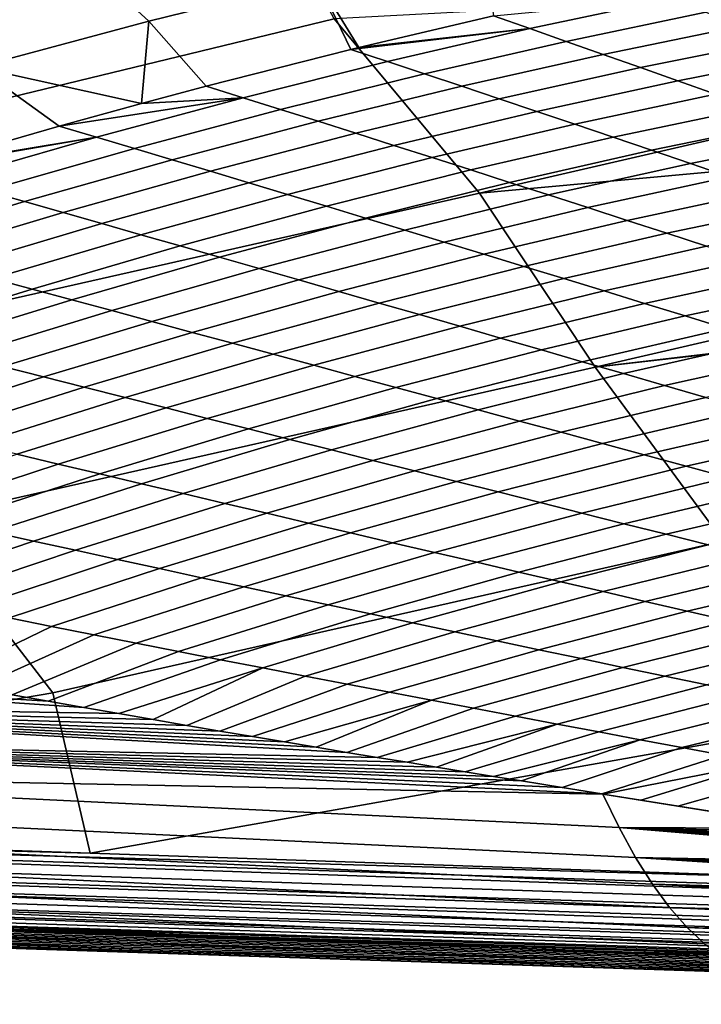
# Model space of a CAD drawing. Header units: metres. Extents: x -167 to 28, y -27 to 27.
# Tile 68 of 256: x -44.77 to -40.13, y -19.7 to -13. Entities that reach past the tile are written whole.
import ezdxf

# ---------------------------------------------------------------- set-up
doc = ezdxf.new("R2010")
doc.units = ezdxf.units.M
doc.layers.add('solid_12_065_021_XXX', color=7, linetype='CONTINUOUS')

msp = doc.modelspace()

# ---------------------------------------------------------------- linework, layer by layer
at = {"layer": 'solid_12_065_021_XXX'}
for points in [[(-47.015953, -14.061204, 97.720161), (-42.627716, -12.999538, 96.913979), (-43.261021, -11.821063, 97.427368), (-48.246109, -12.879476, 98.418167)], [(-43.194756, -12.294187, 71.102509), (-42.742443, -12.730888, 71.206612), (-43.889343, -13.014412, 72.244759), (-44.364594, -12.578607, 72.148041)], [(-41.61607, -12.476265, 70.138916), (-41.544727, -12.978663, 70.603683), (-42.460522, -13.193392, 71.471939), (-42.742443, -12.730888, 71.206612)], [(-44.364594, -12.578607, 72.148041), (-43.889343, -13.014412, 72.244759), (-45.055786, -13.326593, 73.252464), (-45.554863, -12.891742, 73.161827)], [(-41.638767, -14.185906, 96.2677), (-37.019485, -13.118979, 95.412666), (-37.256721, -12.711876, 95.602219), (-42.627716, -12.999538, 96.913979)], [(-42.742443, -12.730888, 71.206612), (-42.514629, -13.206589, 71.522247), (-43.499371, -13.456441, 72.41906), (-43.889343, -13.014412, 72.244759)], [(-42.742443, -12.730888, 71.206612), (-42.460522, -13.193392, 71.471939), (-42.514629, -13.206589, 71.522247)], [(-41.297691, -13.06478, 70.513611), (-41.544727, -12.978663, 70.603683), (-40.345623, -12.862896, 69.570625)], [(-41.048706, -13.15203, 70.424431), (-41.297691, -13.06478, 70.513611), (-40.345623, -12.862896, 69.570625), (-40.098946, -12.954247, 69.478256)], [(-42.460522, -13.193392, 71.471939), (-41.544727, -12.978663, 70.603683), (-41.297691, -13.06478, 70.513611)], [(-40.797813, -13.240394, 70.336212), (-41.048706, -13.15203, 70.424431), (-40.098946, -12.954247, 69.478256), (-39.850296, -13.046842, 69.386917)], [(-46.273708, -15.232697, 97.115814), (-41.638767, -14.185906, 96.2677), (-42.627716, -12.999538, 96.913979), (-47.015953, -14.061204, 97.720161)], [(-45.055786, -13.326593, 73.252464), (-43.889343, -13.014412, 72.244759), (-43.938992, -13.573769, 72.808189)], [(-43.889343, -13.014412, 72.244759), (-43.499371, -13.456441, 72.41906), (-43.938992, -13.573769, 72.808189)], [(-40.545055, -13.329852, 70.248985), (-40.797813, -13.240394, 70.336212), (-39.850296, -13.046842, 69.386917), (-39.599701, -13.140658, 69.296661)], [(-42.514629, -13.206589, 71.522247), (-42.460522, -13.193392, 71.471939), (-41.297691, -13.06478, 70.513611)], [(-42.265133, -13.289011, 71.435661), (-42.514629, -13.206589, 71.522247), (-41.297691, -13.06478, 70.513611)], [(-42.01376, -13.372431, 71.349907), (-42.265133, -13.289011, 71.435661), (-41.297691, -13.06478, 70.513611), (-41.048706, -13.15203, 70.424431)], [(-41.638767, -14.185906, 96.2677), (-36.648499, -13.726256, 95.117081), (-37.019485, -13.118979, 95.412666)], [(-41.760544, -13.45683, 71.265038), (-42.01376, -13.372431, 71.349907), (-41.048706, -13.15203, 70.424431), (-40.797813, -13.240394, 70.336212)], [(-40.290462, -13.420387, 70.162811), (-40.545055, -13.329852, 70.248985), (-39.599701, -13.140658, 69.296661), (-39.347202, -13.235682, 69.207535)], [(-43.247334, -13.535447, 72.336197), (-43.499371, -13.456441, 72.41906), (-42.514629, -13.206589, 71.522247), (-42.265133, -13.289011, 71.435661)], [(-41.505531, -13.542191, 71.181076), (-41.760544, -13.45683, 71.265038), (-40.797813, -13.240394, 70.336212), (-40.545055, -13.329852, 70.248985)], [(-40.034081, -13.511985, 70.077744), (-40.290462, -13.420387, 70.162811), (-39.347202, -13.235682, 69.207535), (-39.092838, -13.331891, 69.119598)], [(-45.055786, -13.326593, 73.252464), (-44.498318, -13.72806, 73.293549), (-45.448677, -14.002766, 74.093864)], [(-45.055786, -13.326593, 73.252464), (-43.938992, -13.573769, 72.808189), (-44.498318, -13.72806, 73.293549)], [(-42.993484, -13.61531, 72.254097), (-43.247334, -13.535447, 72.336197), (-42.265133, -13.289011, 71.435661), (-42.01376, -13.372431, 71.349907)], [(-42.737869, -13.696013, 72.172798), (-42.993484, -13.61531, 72.254097), (-42.01376, -13.372431, 71.349907), (-41.760544, -13.45683, 71.265038)], [(-41.248764, -13.628498, 71.098099), (-41.505531, -13.542191, 71.181076), (-40.545055, -13.329852, 70.248985), (-40.290462, -13.420387, 70.162811)], [(-43.938992, -13.573769, 72.808189), (-43.499371, -13.456441, 72.41906), (-43.247334, -13.535447, 72.336197)], [(-42.480526, -13.777541, 72.092346), (-42.737869, -13.696013, 72.172798), (-41.760544, -13.45683, 71.265038), (-41.505531, -13.542191, 71.181076)], [(-40.990284, -13.715737, 71.016129), (-41.248764, -13.628498, 71.098099), (-40.290462, -13.420387, 70.162811), (-40.034081, -13.511985, 70.077744)], [(-40.730133, -13.803892, 70.935234), (-40.990284, -13.715737, 71.016129), (-40.034081, -13.511985, 70.077744), (-39.775948, -13.604627, 69.993835)], [(-44.498318, -13.72806, 73.293549), (-43.938992, -13.573769, 72.808189), (-43.247334, -13.535447, 72.336197)], [(-44.24366, -13.803929, 73.214638), (-44.498318, -13.72806, 73.293549), (-43.247334, -13.535447, 72.336197)], [(-43.987259, -13.88051, 73.136414), (-44.24366, -13.803929, 73.214638), (-43.247334, -13.535447, 72.336197), (-42.993484, -13.61531, 72.254097)], [(-42.2215, -13.85988, 72.012787), (-42.480526, -13.777541, 72.092346), (-41.505531, -13.542191, 71.181076), (-41.248764, -13.628498, 71.098099)], [(-43.72916, -13.957788, 73.058929), (-43.987259, -13.88051, 73.136414), (-42.993484, -13.61531, 72.254097), (-42.737869, -13.696013, 72.172798)], [(-41.960838, -13.943017, 71.934158), (-42.2215, -13.85988, 72.012787), (-41.248764, -13.628498, 71.098099), (-40.990284, -13.715737, 71.016129)], [(-40.468346, -13.892946, 70.855453), (-40.730133, -13.803892, 70.935234), (-39.775948, -13.604627, 69.993835), (-39.516102, -13.698295, 69.911125)], [(-45.448677, -14.002766, 74.093864), (-44.498318, -13.72806, 73.293549), (-44.24366, -13.803929, 73.214638)], [(-43.469406, -14.035751, 72.982208), (-43.72916, -13.957788, 73.058929), (-42.737869, -13.696013, 72.172798), (-42.480526, -13.777541, 72.092346)], [(-41.698586, -14.026937, 71.856514), (-41.960838, -13.943017, 71.934158), (-40.990284, -13.715737, 71.016129), (-40.730133, -13.803892, 70.935234)], [(-40.852478, -15.368237, 95.637314), (-36.272518, -14.309957, 94.818367), (-36.648499, -13.726256, 95.117081), (-41.638767, -14.185906, 96.2677)], [(-40.204971, -13.982883, 70.776833), (-40.468346, -13.892946, 70.855453), (-39.516102, -13.698295, 69.911125), (-39.254581, -13.792971, 69.829674)], [(-43.208046, -14.114386, 72.906303), (-43.469406, -14.035751, 72.982208), (-42.480526, -13.777541, 72.092346), (-42.2215, -13.85988, 72.012787)], [(-39.940041, -14.073686, 70.699417), (-40.204971, -13.982883, 70.776833), (-39.254581, -13.792971, 69.829674), (-38.991425, -13.888634, 69.749527)], [(-45.510838, -14.021273, 74.145164), (-45.448677, -14.002766, 74.093864), (-44.24366, -13.803929, 73.214638)], [(-45.253483, -14.094286, 74.070419), (-45.510838, -14.021273, 74.145164), (-44.24366, -13.803929, 73.214638)], [(-44.99445, -14.167863, 73.9963), (-45.253483, -14.094286, 74.070419), (-44.24366, -13.803929, 73.214638), (-43.987259, -13.88051, 73.136414)], [(-42.945122, -14.19368, 72.831253), (-43.208046, -14.114386, 72.906303), (-42.2215, -13.85988, 72.012787), (-41.960838, -13.943017, 71.934158)], [(-41.434776, -14.111627, 71.7799), (-41.698586, -14.026937, 71.856514), (-40.730133, -13.803892, 70.935234), (-40.468346, -13.892946, 70.855453)], [(-44.733788, -14.24199, 73.922844), (-44.99445, -14.167863, 73.9963), (-43.987259, -13.88051, 73.136414), (-43.72916, -13.957788, 73.058929)], [(-41.16946, -14.19707, 71.704346), (-41.434776, -14.111627, 71.7799), (-40.468346, -13.892946, 70.855453), (-40.204971, -13.982883, 70.776833)], [(-44.471542, -14.316657, 73.85009), (-44.733788, -14.24199, 73.922844), (-43.72916, -13.957788, 73.058929), (-43.469406, -14.035751, 72.982208)], [(-42.680687, -14.273621, 72.757095), (-42.945122, -14.19368, 72.831253), (-41.960838, -13.943017, 71.934158), (-41.698586, -14.026937, 71.856514)], [(-40.902679, -14.283251, 71.629913), (-41.16946, -14.19707, 71.704346), (-40.204971, -13.982883, 70.776833), (-39.940041, -14.073686, 70.699417)], [(-44.207767, -14.391851, 73.778069), (-44.471542, -14.316657, 73.85009), (-43.469406, -14.035751, 72.982208), (-43.208046, -14.114386, 72.906303)], [(-42.414776, -14.354197, 72.683876), (-42.680687, -14.273621, 72.757095), (-41.698586, -14.026937, 71.856514), (-41.434776, -14.111627, 71.7799)], [(-43.942505, -14.467565, 73.706818), (-44.207767, -14.391851, 73.778069), (-43.208046, -14.114386, 72.906303), (-42.945122, -14.19368, 72.831253)], [(-42.147442, -14.435392, 72.611633), (-42.414776, -14.354197, 72.683876), (-41.434776, -14.111627, 71.7799), (-41.16946, -14.19707, 71.704346)], [(-40.634468, -14.370152, 71.556625), (-40.902679, -14.283251, 71.629913), (-39.940041, -14.073686, 70.699417), (-39.673595, -14.165334, 70.62326)], [(-45.451691, -16.406607, 96.451729), (-40.852478, -15.368237, 95.637314), (-41.638767, -14.185906, 96.2677), (-46.273708, -15.232697, 97.115814)], [(-45.75111, -14.548436, 74.764008), (-46.014408, -14.477184, 74.833206), (-44.99445, -14.167863, 73.9963), (-44.733788, -14.24199, 73.922844)], [(-43.675808, -14.543784, 73.636383), (-43.942505, -14.467565, 73.706818), (-42.945122, -14.19368, 72.831253), (-42.680687, -14.273621, 72.757095)], [(-41.878727, -14.517195, 72.540413), (-42.147442, -14.435392, 72.611633), (-41.16946, -14.19707, 71.704346), (-40.902679, -14.283251, 71.629913)], [(-40.364872, -14.457758, 71.484535), (-40.634468, -14.370152, 71.556625), (-39.673595, -14.165334, 70.62326), (-39.405674, -14.257809, 70.548393)], [(-45.486298, -14.620078, 74.695442), (-45.75111, -14.548436, 74.764008), (-44.733788, -14.24199, 73.922844), (-44.471542, -14.316657, 73.85009)], [(-40.093933, -14.546052, 71.413689), (-40.364872, -14.457758, 71.484535), (-39.405674, -14.257809, 70.548393), (-39.136314, -14.351095, 70.474884)], [(-45.220032, -14.692101, 74.627525), (-45.486298, -14.620078, 74.695442), (-44.471542, -14.316657, 73.85009), (-44.207767, -14.391851, 73.778069)], [(-43.407719, -14.6205, 73.566803), (-43.675808, -14.543784, 73.636383), (-42.680687, -14.273621, 72.757095), (-42.414776, -14.354197, 72.683876)], [(-41.608669, -14.599589, 72.470245), (-41.878727, -14.517195, 72.540413), (-40.902679, -14.283251, 71.629913), (-40.634468, -14.370152, 71.556625)], [(-40.852478, -15.368237, 95.637314), (-35.948563, -14.789809, 94.561813), (-36.272518, -14.309957, 94.818367)], [(-44.952351, -14.764497, 74.560318), (-45.220032, -14.692101, 74.627525), (-44.207767, -14.391851, 73.778069), (-43.942505, -14.467565, 73.706818)], [(-43.138287, -14.697699, 73.498108), (-43.407719, -14.6205, 73.566803), (-42.414776, -14.354197, 72.683876), (-42.147442, -14.435392, 72.611633)], [(-41.337318, -14.682561, 72.401169), (-41.608669, -14.599589, 72.470245), (-40.634468, -14.370152, 71.556625), (-40.364872, -14.457758, 71.484535)], [(-44.683315, -14.837255, 74.493835), (-44.952351, -14.764497, 74.560318), (-43.942505, -14.467565, 73.706818), (-43.675808, -14.543784, 73.636383)], [(-42.867558, -14.77537, 73.430336), (-43.138287, -14.697699, 73.498108), (-42.147442, -14.435392, 72.611633), (-41.878727, -14.517195, 72.540413)], [(-41.06472, -14.766095, 72.333237), (-41.337318, -14.682561, 72.401169), (-40.364872, -14.457758, 71.484535), (-40.093933, -14.546052, 71.413689)], [(-42.595577, -14.853499, 73.363525), (-42.867558, -14.77537, 73.430336), (-41.878727, -14.517195, 72.540413), (-41.608669, -14.599589, 72.470245)], [(-44.412968, -14.910366, 74.428116), (-44.683315, -14.837255, 74.493835), (-43.675808, -14.543784, 73.636383), (-43.407719, -14.6205, 73.566803)], [(-42.322395, -14.932075, 73.297707), (-42.595577, -14.853499, 73.363525), (-41.608669, -14.599589, 72.470245), (-41.337318, -14.682561, 72.401169)], [(-40.790913, -14.850183, 72.266487), (-41.06472, -14.766095, 72.333237), (-40.093933, -14.546052, 71.413689), (-39.821693, -14.635023, 71.344139)], [(-44.141361, -14.983821, 74.363197), (-44.412968, -14.910366, 74.428116), (-43.407719, -14.6205, 73.566803), (-43.138287, -14.697699, 73.498108)], [(-40.515945, -14.93481, 72.200966), (-40.790913, -14.850183, 72.266487), (-39.821693, -14.635023, 71.344139), (-39.548195, -14.724659, 71.275925)], [(-43.868542, -15.057609, 74.299118), (-44.141361, -14.983821, 74.363197), (-43.138287, -14.697699, 73.498108), (-42.867558, -14.77537, 73.430336)], [(-42.04805, -15.011084, 73.232933), (-42.322395, -14.932075, 73.297707), (-41.337318, -14.682561, 72.401169), (-41.06472, -14.766095, 72.333237)], [(-40.239864, -15.019967, 72.136719), (-40.515945, -14.93481, 72.200966), (-39.548195, -14.724659, 71.275925), (-39.273483, -14.814944, 71.209091)], [(-45.702564, -15.153845, 75.328888), (-45.974014, -15.084286, 75.39119), (-44.952351, -14.764497, 74.560318), (-44.683315, -14.837255, 74.493835)], [(-43.594559, -15.131719, 74.235901), (-43.868542, -15.057609, 74.299118), (-42.867558, -14.77537, 73.430336), (-42.595577, -14.853499, 73.363525)], [(-41.772598, -15.090517, 73.169228), (-42.04805, -15.011084, 73.232933), (-41.06472, -14.766095, 72.333237), (-40.790913, -14.850183, 72.266487)], [(-40.852478, -15.368237, 95.637314), (-35.935638, -14.808555, 94.55159), (-35.948563, -14.789809, 94.561813)], [(-45.429882, -15.223612, 75.267265), (-45.702564, -15.153845, 75.328888), (-44.683315, -14.837255, 74.493835), (-44.412968, -14.910366, 74.428116)], [(-43.319462, -15.206139, 74.173576), (-43.594559, -15.131719, 74.235901), (-42.595577, -14.853499, 73.363525), (-42.322395, -14.932075, 73.297707)], [(-41.496082, -15.170365, 73.106644), (-41.772598, -15.090517, 73.169228), (-40.790913, -14.850183, 72.266487), (-40.515945, -14.93481, 72.200966)], [(-39.981762, -16.55323, 94.944458), (-35.441505, -15.503325, 94.161728), (-35.935638, -14.808555, 94.55159), (-40.852478, -15.368237, 95.637314)], [(-39.962715, -15.105639, 72.073784), (-40.239864, -15.019967, 72.136719), (-39.273483, -14.814944, 71.209091), (-38.997601, -14.905866, 71.143707)], [(-45.156021, -15.293577, 75.20636), (-45.429882, -15.223612, 75.267265), (-44.412968, -14.910366, 74.428116), (-44.141361, -14.983821, 74.363197)], [(-43.043301, -15.280861, 74.112198), (-43.319462, -15.206139, 74.173576), (-42.322395, -14.932075, 73.297707), (-42.04805, -15.011084, 73.232933)], [(-41.218555, -15.250616, 73.045219), (-41.496082, -15.170365, 73.106644), (-40.515945, -14.93481, 72.200966), (-40.239864, -15.019967, 72.136719)], [(-44.881039, -15.363732, 75.146202), (-45.156021, -15.293577, 75.20636), (-44.141361, -14.983821, 74.363197), (-43.868542, -15.057609, 74.299118)], [(-44.604977, -15.43407, 75.086807), (-44.881039, -15.363732, 75.146202), (-43.868542, -15.057609, 74.299118), (-43.594559, -15.131719, 74.235901)], [(-42.766125, -15.355875, 74.051781), (-43.043301, -15.280861, 74.112198), (-42.04805, -15.011084, 73.232933), (-41.772598, -15.090517, 73.169228)], [(-40.94006, -15.33126, 72.985001), (-41.218555, -15.250616, 73.045219), (-40.239864, -15.019967, 72.136719), (-39.962715, -15.105639, 72.073784)], [(-44.327892, -15.50458, 75.028221), (-44.604977, -15.43407, 75.086807), (-43.594559, -15.131719, 74.235901), (-43.319462, -15.206139, 74.173576)], [(-42.487984, -15.431173, 73.992378), (-42.766125, -15.355875, 74.051781), (-41.772598, -15.090517, 73.169228), (-41.496082, -15.170365, 73.106644)], [(-40.660641, -15.412283, 72.926018), (-40.94006, -15.33126, 72.985001), (-39.962715, -15.105639, 72.073784), (-39.684536, -15.191813, 72.012215)], [(-42.208927, -15.506745, 73.934021), (-42.487984, -15.431173, 73.992378), (-41.496082, -15.170365, 73.106644), (-41.218555, -15.250616, 73.045219)], [(-40.380344, -15.493673, 72.868309), (-40.660641, -15.412283, 72.926018), (-39.684536, -15.191813, 72.012215), (-39.405373, -15.278475, 71.952057)], [(-44.049835, -15.575254, 74.970467), (-44.327892, -15.50458, 75.028221), (-43.319462, -15.206139, 74.173576), (-43.043301, -15.280861, 74.112198)], [(-41.929008, -15.582583, 73.876755), (-42.208927, -15.506745, 73.934021), (-41.218555, -15.250616, 73.045219), (-40.94006, -15.33126, 72.985001)], [(-43.770855, -15.646086, 74.913589), (-44.049835, -15.575254, 74.970467), (-43.043301, -15.280861, 74.112198), (-42.766125, -15.355875, 74.051781)], [(-41.64827, -15.658675, 73.820602), (-41.929008, -15.582583, 73.876755), (-40.94006, -15.33126, 72.985001), (-40.660641, -15.412283, 72.926018)], [(-40.09922, -15.575418, 72.811928), (-40.380344, -15.493673, 72.868309), (-39.405373, -15.278475, 71.952057), (-39.125271, -15.365609, 71.893341)], [(-45.626183, -15.76036, 75.91571), (-45.9044, -15.693545, 75.971039), (-44.881039, -15.363732, 75.146202), (-44.604977, -15.43407, 75.086807)], [(-44.542645, -17.583672, 95.724312), (-39.981762, -16.55323, 94.944458), (-40.852478, -15.368237, 95.637314), (-45.451691, -16.406607, 96.451729)], [(-43.491013, -15.717067, 74.857605), (-43.770855, -15.646086, 74.913589), (-42.766125, -15.355875, 74.051781), (-42.487984, -15.431173, 73.992378)], [(-45.347034, -15.827206, 75.861092), (-45.626183, -15.76036, 75.91571), (-44.604977, -15.43407, 75.086807), (-44.327892, -15.50458, 75.028221)], [(-43.210354, -15.788191, 74.802559), (-43.491013, -15.717067, 74.857605), (-42.487984, -15.431173, 73.992378), (-42.208927, -15.506745, 73.934021)], [(-41.366764, -15.73501, 73.76561), (-41.64827, -15.658675, 73.820602), (-40.660641, -15.412283, 72.926018), (-40.380344, -15.493673, 72.868309)], [(-45.067005, -15.894075, 75.807205), (-45.347034, -15.827206, 75.861092), (-44.327892, -15.50458, 75.028221), (-44.049835, -15.575254, 74.970467)], [(-42.928932, -15.859448, 74.748482), (-43.210354, -15.788191, 74.802559), (-42.208927, -15.506745, 73.934021), (-41.929008, -15.582583, 73.876755)], [(-41.084541, -15.811578, 73.711807), (-41.366764, -15.73501, 73.76561), (-40.380344, -15.493673, 72.868309), (-40.09922, -15.575418, 72.811928)], [(-44.786152, -15.960964, 75.754089), (-45.067005, -15.894075, 75.807205), (-44.049835, -15.575254, 74.970467), (-43.770855, -15.646086, 74.913589)], [(-42.646797, -15.930832, 74.695404), (-42.928932, -15.859448, 74.748482), (-41.929008, -15.582583, 73.876755), (-41.64827, -15.658675, 73.820602)], [(-40.801647, -15.888368, 73.659241), (-41.084541, -15.811578, 73.711807), (-40.09922, -15.575418, 72.811928), (-39.817314, -15.657505, 72.756912)], [(-44.504524, -16.027864, 75.701767), (-44.786152, -15.960964, 75.754089), (-43.770855, -15.646086, 74.913589), (-43.491013, -15.717067, 74.857605)], [(-42.364002, -16.002331, 74.643372), (-42.646797, -15.930832, 74.695404), (-41.64827, -15.658675, 73.820602), (-41.366764, -15.73501, 73.76561)], [(-40.518135, -15.965371, 73.607948), (-40.801647, -15.888368, 73.659241), (-39.817314, -15.657505, 72.756912), (-39.534672, -15.739924, 72.7033)], [(-44.222187, -16.094772, 75.650269), (-44.504524, -16.027864, 75.701767), (-43.491013, -15.717067, 74.857605), (-43.210354, -15.788191, 74.802559)], [(-42.080601, -16.073936, 74.5924), (-42.364002, -16.002331, 74.643372), (-41.366764, -15.73501, 73.76561), (-41.084541, -15.811578, 73.711807)], [(-40.234066, -16.04258, 73.557976), (-40.518135, -15.965371, 73.607948), (-39.534672, -15.739924, 72.7033), (-39.251354, -15.822667, 72.651154)], [(-43.939186, -16.16168, 75.599625), (-44.222187, -16.094772, 75.650269), (-43.210354, -15.788191, 74.802559), (-42.928932, -15.859448, 74.748482)], [(-43.655582, -16.228579, 75.549873), (-43.939186, -16.16168, 75.599625), (-42.928932, -15.859448, 74.748482), (-42.646797, -15.930832, 74.695404)], [(-41.796642, -16.145641, 74.542526), (-42.080601, -16.073936, 74.5924), (-41.084541, -15.811578, 73.711807), (-40.801647, -15.888368, 73.659241)], [(-39.94949, -16.119984, 73.509377), (-40.234066, -16.04258, 73.557976), (-39.251354, -15.822667, 72.651154), (-38.967403, -15.905724, 72.600525)], [(-43.371422, -16.295465, 75.50103), (-43.655582, -16.228579, 75.549873), (-42.646797, -15.930832, 74.695404), (-42.364002, -16.002331, 74.643372)], [(-41.512188, -16.217438, 74.493805), (-41.796642, -16.145641, 74.542526), (-40.801647, -15.888368, 73.659241), (-40.518135, -15.965371, 73.607948)], [(-45.527878, -16.363367, 76.524323), (-45.811359, -16.300308, 76.572746), (-44.786152, -15.960964, 75.754089), (-44.504524, -16.027864, 75.701767)], [(-43.086765, -16.362329, 75.453133), (-43.371422, -16.295465, 75.50103), (-42.364002, -16.002331, 74.643372), (-42.080601, -16.073936, 74.5924)], [(-41.227287, -16.289318, 74.446259), (-41.512188, -16.217438, 74.493805), (-40.518135, -15.965371, 73.607948), (-40.234066, -16.04258, 73.557976)], [(-45.243786, -16.426294, 76.476608), (-45.527878, -16.363367, 76.524323), (-44.504524, -16.027864, 75.701767), (-44.222187, -16.094772, 75.650269)], [(-42.801666, -16.429165, 75.406212), (-43.086765, -16.362329, 75.453133), (-42.080601, -16.073936, 74.5924), (-41.796642, -16.145641, 74.542526)], [(-40.942005, -16.361273, 74.39994), (-41.227287, -16.289318, 74.446259), (-40.234066, -16.04258, 73.557976), (-39.94949, -16.119984, 73.509377)], [(-44.959133, -16.489082, 76.429649), (-45.243786, -16.426294, 76.476608), (-44.222187, -16.094772, 75.650269), (-43.939186, -16.16168, 75.599625)], [(-40.656395, -16.433296, 74.354881), (-40.942005, -16.361273, 74.39994), (-39.94949, -16.119984, 73.509377), (-39.664459, -16.197575, 73.462181)], [(-44.673977, -16.551727, 76.383453), (-44.959133, -16.489082, 76.429649), (-43.939186, -16.16168, 75.599625), (-43.655582, -16.228579, 75.549873)], [(-42.516186, -16.495966, 75.360298), (-42.801666, -16.429165, 75.406212), (-41.796642, -16.145641, 74.542526), (-41.512188, -16.217438, 74.493805)], [(-40.37051, -16.505379, 74.311127), (-40.656395, -16.433296, 74.354881), (-39.664459, -16.197575, 73.462181), (-39.379028, -16.275341, 73.416443)], [(-44.388378, -16.614225, 76.338051), (-44.673977, -16.551727, 76.383453), (-43.655582, -16.228579, 75.549873), (-43.371422, -16.295465, 75.50103)], [(-42.230381, -16.562725, 75.31543), (-42.516186, -16.495966, 75.360298), (-41.512188, -16.217438, 74.493805), (-41.227287, -16.289318, 74.446259)], [(-40.084412, -16.577509, 74.268715), (-40.37051, -16.505379, 74.311127), (-39.379028, -16.275341, 73.416443), (-39.09325, -16.353273, 73.372208)], [(-44.102394, -16.676569, 76.293472), (-44.388378, -16.614225, 76.338051), (-43.371422, -16.295465, 75.50103), (-43.086765, -16.362329, 75.453133)], [(-41.944317, -16.629438, 75.271645), (-42.230381, -16.562725, 75.31543), (-41.227287, -16.289318, 74.446259), (-40.942005, -16.361273, 74.39994)], [(-49.827457, -18.484587, 96.742195), (-44.542645, -17.583672, 95.724312), (-45.451691, -16.406607, 96.451729), (-50.066334, -17.425817, 97.26326)], [(-43.816078, -16.738752, 76.249741), (-44.102394, -16.676569, 76.293472), (-43.086765, -16.362329, 75.453133), (-42.801666, -16.429165, 75.406212)], [(-41.658051, -16.696096, 75.228973), (-41.944317, -16.629438, 75.271645), (-40.942005, -16.361273, 74.39994), (-40.656395, -16.433296, 74.354881)], [(-43.529495, -16.800774, 76.206886), (-43.816078, -16.738752, 76.249741), (-42.801666, -16.429165, 75.406212), (-42.516186, -16.495966, 75.360298)], [(-41.371639, -16.762691, 75.187454), (-41.658051, -16.696096, 75.228973), (-40.656395, -16.433296, 74.354881), (-40.37051, -16.505379, 74.311127)], [(-45.701336, -16.90007, 77.19561), (-45.988113, -16.841448, 77.238007), (-44.959133, -16.489082, 76.429649), (-44.673977, -16.551727, 76.383453)], [(-43.24271, -16.862627, 76.16494), (-43.529495, -16.800774, 76.206886), (-42.516186, -16.495966, 75.360298), (-42.230381, -16.562725, 75.31543)], [(-41.085144, -16.829218, 75.147118), (-41.371639, -16.762691, 75.187454), (-40.37051, -16.505379, 74.311127), (-40.084412, -16.577509, 74.268715)], [(-45.414223, -16.958406, 77.153893), (-45.701336, -16.90007, 77.19561), (-44.673977, -16.551727, 76.383453), (-44.388378, -16.614225, 76.338051)], [(-44.287521, -18.674215, 95.171829), (-39.018967, -17.741678, 94.185349), (-39.981762, -16.55323, 94.944458), (-44.542645, -17.583672, 95.724312)], [(-42.955784, -16.924305, 76.123932), (-43.24271, -16.862627, 76.16494), (-42.230381, -16.562725, 75.31543), (-41.944317, -16.629438, 75.271645)], [(-40.798622, -16.895666, 75.108002), (-41.085144, -16.829218, 75.147118), (-40.084412, -16.577509, 74.268715), (-39.798153, -16.649679, 74.227684)], [(-45.126831, -17.016455, 77.112869), (-45.414223, -16.958406, 77.153893), (-44.388378, -16.614225, 76.338051), (-44.102394, -16.676569, 76.293472)], [(-44.839222, -17.074211, 77.072571), (-45.126831, -17.016455, 77.112869), (-44.102394, -16.676569, 76.293472), (-43.816078, -16.738752, 76.249741)], [(-42.668781, -16.985804, 76.0839), (-42.955784, -16.924305, 76.123932), (-41.944317, -16.629438, 75.271645), (-41.658051, -16.696096, 75.228973)], [(-40.512142, -16.96203, 75.070145), (-40.798622, -16.895666, 75.108002), (-39.798153, -16.649679, 74.227684), (-39.511799, -16.721878, 74.18808)], [(-44.551464, -17.13167, 77.03302), (-44.839222, -17.074211, 77.072571), (-43.816078, -16.738752, 76.249741), (-43.529495, -16.800774, 76.206886)], [(-42.381767, -17.047115, 76.044861), (-42.668781, -16.985804, 76.0839), (-41.658051, -16.696096, 75.228973), (-41.371639, -16.762691, 75.187454)], [(-40.225777, -17.028301, 75.0336), (-40.512142, -16.96203, 75.070145), (-39.511799, -16.721878, 74.18808), (-39.22541, -16.794102, 74.149956)], [(-44.263622, -17.188829, 76.99424), (-44.551464, -17.13167, 77.03302), (-43.529495, -16.800774, 76.206886), (-43.24271, -16.862627, 76.16494)], [(-42.094799, -17.108238, 76.006859), (-42.381767, -17.047115, 76.044861), (-41.371639, -16.762691, 75.187454), (-41.085144, -16.829218, 75.147118)], [(-39.93959, -17.094473, 74.998405), (-40.225777, -17.028301, 75.0336), (-39.22541, -16.794102, 74.149956), (-38.939056, -16.866339, 74.113358)], [(-43.975761, -17.245686, 76.956268), (-44.263622, -17.188829, 76.99424), (-43.24271, -16.862627, 76.16494), (-42.955784, -16.924305, 76.123932)], [(-41.807938, -17.169161, 75.96991), (-42.094799, -17.108238, 76.006859), (-41.085144, -16.829218, 75.147118), (-40.798622, -16.895666, 75.108002)], [(-43.68795, -17.302235, 76.919113), (-43.975761, -17.245686, 76.956268), (-42.955784, -16.924305, 76.123932), (-42.668781, -16.985804, 76.0839)], [(-41.521259, -17.229881, 75.934059), (-41.807938, -17.169161, 75.96991), (-40.798622, -16.895666, 75.108002), (-40.512142, -16.96203, 75.070145)], [(-43.400253, -17.358469, 76.882812), (-43.68795, -17.302235, 76.919113), (-42.668781, -16.985804, 76.0839), (-42.381767, -17.047115, 76.044861)], [(-41.234837, -17.29039, 75.899345), (-41.521259, -17.229881, 75.934059), (-40.512142, -16.96203, 75.070145), (-40.225777, -17.028301, 75.0336)], [(-44.839222, -17.074211, 77.072571), (-44.551464, -17.13167, 77.03302), (-45.322979, -17.506201, 77.772278), (-45.582394, -17.458813, 77.804794)], [(-43.112732, -17.414389, 76.847382), (-43.400253, -17.358469, 76.882812), (-42.381767, -17.047115, 76.044861), (-42.094799, -17.108238, 76.006859)], [(-40.948738, -17.350683, 75.865807), (-41.234837, -17.29039, 75.899345), (-40.225777, -17.028301, 75.0336), (-39.93959, -17.094473, 74.998405)], [(-44.551464, -17.13167, 77.03302), (-44.263622, -17.188829, 76.99424), (-45.068588, -17.552225, 77.740753), (-45.322979, -17.506201, 77.772278)], [(-42.825459, -17.469988, 76.812859), (-43.112732, -17.414389, 76.847382), (-42.094799, -17.108238, 76.006859), (-41.807938, -17.169161, 75.96991)], [(-40.663044, -17.410755, 75.833473), (-40.948738, -17.350683, 75.865807), (-39.93959, -17.094473, 74.998405), (-39.653656, -17.160538, 74.9646)], [(-44.263622, -17.188829, 76.99424), (-43.975761, -17.245686, 76.956268), (-44.818745, -17.597033, 77.710167), (-45.068588, -17.552225, 77.740753)], [(-42.538506, -17.525261, 76.779274), (-42.825459, -17.469988, 76.812859), (-41.807938, -17.169161, 75.96991), (-41.521259, -17.229881, 75.934059)], [(-40.377823, -17.470596, 75.802383), (-40.663044, -17.410755, 75.833473), (-39.653656, -17.160538, 74.9646), (-39.368042, -17.226486, 74.932236)], [(-43.975761, -17.245686, 76.956268), (-43.68795, -17.302235, 76.919113), (-44.572964, -17.64077, 77.680504), (-44.818745, -17.597033, 77.710167)], [(-42.251945, -17.580202, 76.746643), (-42.538506, -17.525261, 76.779274), (-41.521259, -17.229881, 75.934059), (-41.234837, -17.29039, 75.899345)], [(-40.093155, -17.530201, 75.772583), (-40.377823, -17.470596, 75.802383), (-39.368042, -17.226486, 74.932236), (-39.082821, -17.292311, 74.901352)], [(-43.68795, -17.302235, 76.919113), (-43.400253, -17.358469, 76.882812), (-44.330807, -17.683563, 77.651711), (-44.572964, -17.64077, 77.680504)], [(-41.965862, -17.634808, 76.715012), (-42.251945, -17.580202, 76.746643), (-41.234837, -17.29039, 75.899345), (-40.948738, -17.350683, 75.865807)], [(-44.330807, -17.683563, 77.651711), (-44.092896, -17.725235, 77.623756), (-48.677292, -17.6485, 79.112061), (-48.769596, -17.383516, 78.813133)], [(-44.572964, -17.64077, 77.680504), (-44.330807, -17.683563, 77.651711), (-48.769596, -17.383516, 78.813133)], [(-44.818745, -17.597033, 77.710167), (-44.572964, -17.64077, 77.680504), (-48.769596, -17.383516, 78.813133)], [(-43.400253, -17.358469, 76.882812), (-43.112732, -17.414389, 76.847382), (-44.092896, -17.725235, 77.623756), (-44.330807, -17.683563, 77.651711)], [(-43.112732, -17.414389, 76.847382), (-43.859413, -17.765757, 77.596611), (-44.092896, -17.725235, 77.623756)], [(-43.112732, -17.414389, 76.847382), (-42.825459, -17.469988, 76.812859), (-43.630135, -17.805218, 77.570267), (-43.859413, -17.765757, 77.596611)], [(-41.680328, -17.689074, 76.684402), (-41.965862, -17.634808, 76.715012), (-40.948738, -17.350683, 75.865807), (-40.663044, -17.410755, 75.833473)], [(-41.395424, -17.742992, 76.654854), (-41.680328, -17.689074, 76.684402), (-40.663044, -17.410755, 75.833473), (-40.377823, -17.470596, 75.802383)], [(-42.825459, -17.469988, 76.812859), (-42.538506, -17.525261, 76.779274), (-43.404839, -17.843704, 77.544724), (-43.630135, -17.805218, 77.570267)], [(-41.111225, -17.796558, 76.626396), (-41.395424, -17.742992, 76.654854), (-40.377823, -17.470596, 75.802383), (-40.093155, -17.530201, 75.772583)], [(-42.538506, -17.525261, 76.779274), (-42.251945, -17.580202, 76.746643), (-43.183292, -17.8813, 77.519989), (-43.404839, -17.843704, 77.544724)], [(-40.827816, -17.849768, 76.59906), (-41.111225, -17.796558, 76.626396), (-40.093155, -17.530201, 75.772583), (-39.809105, -17.589561, 75.74411)], [(-49.827457, -18.484587, 96.742195), (-44.287521, -18.674215, 95.171829), (-44.542645, -17.583672, 95.724312)], [(-42.251945, -17.580202, 76.746643), (-41.965862, -17.634808, 76.715012), (-42.965279, -17.918091, 77.496056), (-43.183292, -17.8813, 77.519989)], [(-40.545277, -17.902611, 76.572876), (-40.827816, -17.849768, 76.59906), (-39.809105, -17.589561, 75.74411), (-39.525768, -17.648668, 75.717003)], [(-42.540798, -17.988882, 77.450302), (-42.334354, -18.022926, 77.428482), (-48.581646, -17.895119, 79.425186), (-48.677292, -17.6485, 79.112061)], [(-42.751049, -17.95397, 77.472847), (-42.540798, -17.988882, 77.450302), (-48.677292, -17.6485, 79.112061)], [(-42.965279, -17.918091, 77.496056), (-42.751049, -17.95397, 77.472847), (-48.677292, -17.6485, 79.112061)], [(-43.183292, -17.8813, 77.519989), (-42.965279, -17.918091, 77.496056), (-48.677292, -17.6485, 79.112061)], [(-43.404839, -17.843704, 77.544724), (-43.183292, -17.8813, 77.519989), (-48.677292, -17.6485, 79.112061)], [(-43.630135, -17.805218, 77.570267), (-43.404839, -17.843704, 77.544724), (-48.677292, -17.6485, 79.112061)], [(-43.859413, -17.765757, 77.596611), (-43.630135, -17.805218, 77.570267), (-48.677292, -17.6485, 79.112061)], [(-44.092896, -17.725235, 77.623756), (-43.859413, -17.765757, 77.596611), (-48.677292, -17.6485, 79.112061)], [(-41.965862, -17.634808, 76.715012), (-42.751049, -17.95397, 77.472847), (-42.965279, -17.918091, 77.496056)], [(-41.965862, -17.634808, 76.715012), (-41.680328, -17.689074, 76.684402), (-42.540798, -17.988882, 77.450302), (-42.751049, -17.95397, 77.472847)], [(-40.26371, -17.955084, 76.547897), (-40.545277, -17.902611, 76.572876), (-39.525768, -17.648668, 75.717003), (-39.243229, -17.707516, 75.691315)], [(-44.287521, -18.674215, 95.171829), (-38.747353, -18.863428, 93.601097), (-39.018967, -17.741678, 94.185349)], [(-41.680328, -17.689074, 76.684402), (-41.395424, -17.742992, 76.654854), (-42.334354, -18.022926, 77.428482), (-42.540798, -17.988882, 77.450302)], [(-41.395424, -17.742992, 76.654854), (-41.111225, -17.796558, 76.626396), (-42.131546, -18.056202, 77.407417), (-42.334354, -18.022926, 77.428482)], [(-39.983212, -18.007177, 76.524162), (-40.26371, -17.955084, 76.547897), (-39.243229, -17.707516, 75.691315), (-38.961578, -17.766096, 75.667091)], [(-41.111225, -17.796558, 76.626396), (-41.932201, -18.0888, 77.387184), (-42.131546, -18.056202, 77.407417)], [(-41.111225, -17.796558, 76.626396), (-40.827816, -17.849768, 76.59906), (-41.736145, -18.120817, 77.367828), (-41.932201, -18.0888, 77.387184)], [(-40.827816, -17.849768, 76.59906), (-40.545277, -17.902611, 76.572876), (-41.543449, -18.152246, 77.34935), (-41.736145, -18.120817, 77.367828)], [(-40.807564, -18.271423, 77.283165), (-40.799461, -18.272728, 77.282471), (-48.482922, -18.122431, 79.751678), (-48.581646, -17.895119, 79.425186)], [(-41.077248, -18.22789, 77.30658), (-40.807564, -18.271423, 77.283165), (-48.581646, -17.895119, 79.425186)], [(-41.354366, -18.182991, 77.331665), (-41.077248, -18.22789, 77.30658), (-48.581646, -17.895119, 79.425186)], [(-41.543449, -18.152246, 77.34935), (-41.354366, -18.182991, 77.331665), (-48.581646, -17.895119, 79.425186)], [(-41.736145, -18.120817, 77.367828), (-41.543449, -18.152246, 77.34935), (-48.581646, -17.895119, 79.425186)], [(-41.932201, -18.0888, 77.387184), (-41.736145, -18.120817, 77.367828), (-48.581646, -17.895119, 79.425186)], [(-42.131546, -18.056202, 77.407417), (-41.932201, -18.0888, 77.387184), (-48.581646, -17.895119, 79.425186)], [(-42.334354, -18.022926, 77.428482), (-42.131546, -18.056202, 77.407417), (-48.581646, -17.895119, 79.425186)], [(-40.545277, -17.902611, 76.572876), (-41.354366, -18.182991, 77.331665), (-41.543449, -18.152246, 77.34935)], [(-40.545277, -17.902611, 76.572876), (-40.26371, -17.955084, 76.547897), (-41.077248, -18.22789, 77.30658), (-41.354366, -18.182991, 77.331665)], [(-40.26371, -17.955084, 76.547897), (-39.983212, -18.007177, 76.524162), (-40.807564, -18.271423, 77.283165), (-41.077248, -18.22789, 77.30658)], [(-39.983212, -18.007177, 76.524162), (-39.703869, -18.058887, 76.501694), (-40.799461, -18.272728, 77.282471), (-40.807564, -18.271423, 77.283165)], [(-39.703869, -18.058887, 76.501694), (-40.540958, -18.314323, 77.261047), (-40.799461, -18.272728, 77.282471)], [(-39.703869, -18.058887, 76.501694), (-39.425781, -18.110205, 76.480545), (-40.289639, -18.354654, 77.241203), (-40.540958, -18.314323, 77.261047)], [(-40.577175, -18.703783, 78.025261), (-48.381447, -18.329922, 80.090416), (-48.482922, -18.122431, 79.751678), (-40.689735, -18.499273, 77.647781)], [(-40.799461, -18.272728, 77.282471), (-40.689735, -18.499273, 77.647781), (-48.482922, -18.122431, 79.751678)], [(-39.425781, -18.110205, 76.480545), (-39.149044, -18.161121, 76.460754), (-40.041759, -18.394327, 77.222603), (-40.289639, -18.354654, 77.241203)], [(-39.337837, -18.506367, 77.175232), (-40.689735, -18.499273, 77.647781), (-40.799461, -18.272728, 77.282471)], [(-40.289639, -18.354654, 77.241203), (-40.799461, -18.272728, 77.282471), (-40.540958, -18.314323, 77.261047)], [(-39.566029, -18.470144, 77.189667), (-39.337837, -18.506367, 77.175232), (-40.799461, -18.272728, 77.282471)], [(-39.800735, -18.432795, 77.205452), (-39.566029, -18.470144, 77.189667), (-40.799461, -18.272728, 77.282471)], [(-40.041759, -18.394327, 77.222603), (-39.800735, -18.432795, 77.205452), (-40.799461, -18.272728, 77.282471)], [(-40.289639, -18.354654, 77.241203), (-40.041759, -18.394327, 77.222603), (-40.799461, -18.272728, 77.282471)], [(-40.462387, -18.885786, 78.413612), (-48.277569, -18.517189, 80.440201), (-48.381447, -18.329922, 80.090416), (-40.577175, -18.703783, 78.025261)], [(-55.308216, -18.382847, 98.252396), (-55.32444, -18.464212, 98.204384), (-33.234722, -19.198009, 91.948593), (-33.224686, -19.151232, 91.978683)], [(-33.215405, -19.102558, 92.005867), (-33.206921, -19.052193, 92.030052), (-38.747353, -18.863428, 93.601097), (-55.308216, -18.382847, 98.252396)], [(-55.308216, -18.382847, 98.252396), (-38.747353, -18.863428, 93.601097), (-44.287521, -18.674215, 95.171829)], [(-55.308216, -18.382847, 98.252396), (-44.287521, -18.674215, 95.171829), (-49.827457, -18.484587, 96.742195)], [(-55.308216, -18.382847, 98.252396), (-33.224686, -19.151232, 91.978683), (-33.215405, -19.102558, 92.005867)], [(-55.32444, -18.464212, 98.204384), (-55.34277, -18.539736, 98.14827), (-33.245483, -19.242708, 91.915726), (-33.234722, -19.198009, 91.948593)], [(-55.34277, -18.539736, 98.14827), (-55.362988, -18.608561, 98.084686), (-33.26899, -19.325169, 91.842163), (-33.25692, -19.285151, 91.880203)], [(-55.34277, -18.539736, 98.14827), (-33.25692, -19.285151, 91.880203), (-33.245483, -19.242708, 91.915726)], [(-40.345749, -19.044834, 78.811531), (-48.171642, -18.683828, 80.799835), (-48.277569, -18.517189, 80.440201), (-40.462387, -18.885786, 78.413612)], [(-37.91127, -18.73102, 77.107834), (-37.729431, -18.759439, 77.102386), (-40.577175, -18.703783, 78.025261), (-40.689735, -18.499273, 77.647781)], [(-38.098152, -18.701759, 77.11422), (-37.91127, -18.73102, 77.107834), (-40.689735, -18.499273, 77.647781)], [(-38.290192, -18.671633, 77.121582), (-38.098152, -18.701759, 77.11422), (-40.689735, -18.499273, 77.647781)], [(-38.487865, -18.640572, 77.130005), (-38.290192, -18.671633, 77.121582), (-40.689735, -18.499273, 77.647781)], [(-38.691631, -18.608509, 77.13958), (-38.487865, -18.640572, 77.130005), (-40.689735, -18.499273, 77.647781)], [(-38.901142, -18.575472, 77.150276), (-38.691631, -18.608509, 77.13958), (-40.689735, -18.499273, 77.647781)], [(-39.116375, -18.541451, 77.162132), (-38.901142, -18.575472, 77.150276), (-40.689735, -18.499273, 77.647781)], [(-39.337837, -18.506367, 77.175232), (-39.116375, -18.541451, 77.162132), (-40.689735, -18.499273, 77.647781)], [(-55.362988, -18.608561, 98.084686), (-55.384869, -18.669907, 98.014359), (-33.29483, -19.397314, 91.759148), (-33.281643, -19.362604, 91.801758)], [(-55.362988, -18.608561, 98.084686), (-33.281643, -19.362604, 91.801758), (-33.26899, -19.325169, 91.842163)], [(-55.384869, -18.669907, 98.014359), (-55.408165, -18.723078, 97.93808), (-33.308502, -19.429155, 91.7145), (-33.29483, -19.397314, 91.759148)], [(-40.227654, -19.180485, 79.217682), (-48.064007, -18.829439, 81.168121), (-48.171642, -18.683828, 80.799835), (-40.345749, -19.044834, 78.811531)], [(-55.408165, -18.723078, 97.93808), (-55.43261, -18.767469, 97.856712), (-33.337074, -19.483751, 91.619804), (-33.322601, -19.458006, 91.667992)], [(-55.408165, -18.723078, 97.93808), (-33.322601, -19.458006, 91.667992), (-33.308502, -19.429155, 91.7145)], [(-36.308945, -18.98048, 77.091331), (-36.17263, -19.001644, 77.093727), (-40.462387, -18.885786, 78.413612), (-40.577175, -18.703783, 78.025261)], [(-36.449356, -18.958685, 77.0896), (-36.308945, -18.98048, 77.091331), (-40.577175, -18.703783, 78.025261)], [(-36.59407, -18.936228, 77.088562), (-36.449356, -18.958685, 77.0896), (-40.577175, -18.703783, 78.025261)], [(-36.742702, -18.913137, 77.088196), (-36.59407, -18.936228, 77.088562), (-40.577175, -18.703783, 78.025261)], [(-36.895508, -18.889381, 77.088539), (-36.742702, -18.913137, 77.088196), (-40.577175, -18.703783, 78.025261)], [(-37.052872, -18.864906, 77.089661), (-36.895508, -18.889381, 77.088539), (-40.577175, -18.703783, 78.025261)], [(-37.215096, -18.839668, 77.091599), (-37.052872, -18.864906, 77.089661), (-40.577175, -18.703783, 78.025261)], [(-37.381756, -18.813705, 77.094337), (-37.215096, -18.839668, 77.091599), (-40.577175, -18.703783, 78.025261)], [(-37.553059, -18.786982, 77.097908), (-37.381756, -18.813705, 77.094337), (-40.577175, -18.703783, 78.025261)], [(-37.729431, -18.759439, 77.102386), (-37.553059, -18.786982, 77.097908), (-40.577175, -18.703783, 78.025261)], [(-55.457932, -18.80258, 97.771187), (-55.483837, -18.828011, 97.682472), (-33.382156, -19.541407, 91.46711), (-33.366909, -19.525534, 91.519165)], [(-55.43261, -18.767469, 97.856712), (-55.457932, -18.80258, 97.771187), (-33.366909, -19.525534, 91.519165), (-33.351864, -19.50629, 91.570129)], [(-55.43261, -18.767469, 97.856712), (-33.351864, -19.50629, 91.570129), (-33.337074, -19.483751, 91.619804)], [(-55.483837, -18.828011, 97.682472), (-55.510033, -18.843472, 97.591568), (-33.413002, -19.562799, 91.36055), (-33.397541, -19.553844, 91.414169)], [(-33.413002, -19.562799, 91.36055), (-55.510033, -18.843472, 97.591568), (-55.490326, -18.850288, 97.486542), (-33.428478, -19.568235, 91.306465)], [(-33.428478, -19.568235, 91.306465), (-55.490326, -18.850288, 97.486542), (-51.787701, -18.97118, 96.439903)], [(-55.483837, -18.828011, 97.682472), (-33.397541, -19.553844, 91.414169), (-33.382156, -19.541407, 91.46711)], [(-40.108479, -19.292292, 79.630737), (-47.955017, -18.953613, 81.543861), (-48.064007, -18.829439, 81.168121), (-40.227654, -19.180485, 79.217682)], [(-35.210358, -19.151209, 77.133286), (-35.002182, -19.183708, 77.148148), (-40.345749, -19.044834, 78.811531), (-40.462387, -18.885786, 78.413612)], [(-35.318863, -19.134293, 77.126526), (-35.210358, -19.151209, 77.133286), (-40.462387, -18.885786, 78.413612)], [(-35.430668, -19.116888, 77.120255), (-35.318863, -19.134293, 77.126526), (-40.462387, -18.885786, 78.413612)], [(-35.545818, -19.098986, 77.114494), (-35.430668, -19.116888, 77.120255), (-40.462387, -18.885786, 78.413612)], [(-35.664062, -19.080603, 77.10923), (-35.545818, -19.098986, 77.114494), (-40.462387, -18.885786, 78.413612)], [(-35.785679, -19.061705, 77.104485), (-35.664062, -19.080603, 77.10923), (-40.462387, -18.885786, 78.413612)], [(-35.910969, -19.042252, 77.100311), (-35.785679, -19.061705, 77.104485), (-40.462387, -18.885786, 78.413612)], [(-36.040062, -19.022223, 77.096733), (-35.910969, -19.042252, 77.100311), (-40.462387, -18.885786, 78.413612)], [(-36.17263, -19.001644, 77.093727), (-36.040062, -19.022223, 77.096733), (-40.462387, -18.885786, 78.413612)], [(-39.988617, -19.379808, 80.049385), (-47.845016, -19.05595, 81.925842), (-47.955017, -18.953613, 81.543861), (-40.108479, -19.292292, 79.630737)], [(-33.428478, -19.568235, 91.306465), (-51.787701, -18.97118, 96.439903), (-45.378136, -19.180458, 94.627693)], [(-39.868446, -19.442591, 80.472305), (-47.734356, -19.136047, 82.312889), (-47.845016, -19.05595, 81.925842), (-39.988617, -19.379808, 80.049385)], [(-33.975281, -19.346285, 77.270111), (-33.836025, -19.368837, 77.295143), (-40.227654, -19.180485, 79.217682), (-40.345749, -19.044834, 78.811531)], [(-34.122772, -19.322578, 77.246315), (-33.975281, -19.346285, 77.270111), (-40.345749, -19.044834, 78.811531)], [(-34.279152, -19.297621, 77.223824), (-34.122772, -19.322578, 77.246315), (-40.345749, -19.044834, 78.811531)], [(-34.444653, -19.271353, 77.20266), (-34.279152, -19.297621, 77.223824), (-40.345749, -19.044834, 78.811531)], [(-34.619984, -19.24367, 77.182938), (-34.444653, -19.271353, 77.20266), (-40.345749, -19.044834, 78.811531)], [(-34.805622, -19.214491, 77.164734), (-34.619984, -19.24367, 77.182938), (-40.345749, -19.044834, 78.811531)], [(-35.002182, -19.183708, 77.148148), (-34.805622, -19.214491, 77.164734), (-40.345749, -19.044834, 78.811531)], [(-47.767628, -19.113163, 94.299843), (-40.606239, -19.347256, 92.2481), (-45.378136, -19.180458, 94.627693)], [(-47.750137, -19.124891, 93.250061), (-40.582542, -19.359232, 91.190445), (-40.606239, -19.347256, 92.2481), (-47.767628, -19.113163, 94.299843)], [(-40.582542, -19.359232, 91.190445), (-47.750137, -19.124891, 93.250061), (-47.732697, -19.136606, 92.200325), (-40.55888, -19.371197, 90.132828)], [(-39.748352, -19.480194, 80.898155), (-47.623383, -19.193499, 82.703781), (-47.734356, -19.136047, 82.312889), (-39.868446, -19.442591, 80.472305)], [(-40.55888, -19.371197, 90.132828), (-47.732697, -19.136606, 92.200325), (-47.715298, -19.14831, 91.150627), (-40.535255, -19.383152, 89.075256)], [(-40.535255, -19.383152, 89.075256), (-47.715298, -19.14831, 91.150627), (-47.697948, -19.16, 90.100975), (-40.511662, -19.395096, 88.017731)], [(-40.511662, -19.395096, 88.017731), (-47.697948, -19.16, 90.100975), (-47.680561, -19.17168, 89.051331), (-40.48801, -19.40703, 86.96022)], [(-40.48801, -19.40703, 86.96022), (-47.680561, -19.17168, 89.051331), (-47.663177, -19.183348, 88.001724), (-40.464321, -19.418955, 85.902725)], [(-40.464321, -19.418955, 85.902725), (-47.663177, -19.183348, 88.001724), (-47.645931, -19.194998, 86.952179), (-40.440712, -19.430868, 84.845291)], [(-40.440712, -19.430868, 84.845291), (-47.645931, -19.194998, 86.952179), (-47.628735, -19.206633, 85.902679), (-40.417137, -19.442766, 83.787903)], [(-40.417137, -19.442766, 83.787903), (-47.628735, -19.206633, 85.902679), (-47.611584, -19.218252, 84.853226), (-40.393597, -19.454651, 82.730553)], [(-47.623383, -19.193499, 82.703781), (-39.748352, -19.480194, 80.898155), (-39.625721, -19.49227, 81.324814), (-47.51244, -19.227903, 83.097336)], [(-40.393597, -19.454651, 82.730553), (-47.611584, -19.218252, 84.853226), (-47.594479, -19.229856, 83.803802), (-40.37009, -19.466524, 81.673248)], [(-40.606239, -19.347256, 92.2481), (-39.272034, -19.379831, 92.900826), (-45.378136, -19.180458, 94.627693)], [(-33.428478, -19.568235, 91.306465), (-45.378136, -19.180458, 94.627693), (-39.272034, -19.379831, 92.900826)], [(-33.15781, -19.482529, 77.467674), (-33.068424, -19.498264, 77.499542), (-40.108479, -19.292292, 79.630737), (-40.227654, -19.180485, 79.217682)], [(-33.253639, -19.465925, 77.436592), (-33.15781, -19.482529, 77.467674), (-40.227654, -19.180485, 79.217682)], [(-33.355896, -19.448433, 77.406296), (-33.253639, -19.465925, 77.436592), (-40.227654, -19.180485, 79.217682)], [(-33.465092, -19.430014, 77.376953), (-33.355896, -19.448433, 77.406296), (-40.227654, -19.180485, 79.217682)], [(-33.581253, -19.41065, 77.348625), (-33.465092, -19.430014, 77.376953), (-40.227654, -19.180485, 79.217682)], [(-33.704884, -19.390268, 77.32135), (-33.581253, -19.41065, 77.348625), (-40.227654, -19.180485, 79.217682)], [(-33.836025, -19.368837, 77.295143), (-33.704884, -19.390268, 77.32135), (-40.227654, -19.180485, 79.217682)], [(-40.37009, -19.466524, 81.673248), (-47.594479, -19.229856, 83.803802), (-44.999523, -19.317148, 82.822624)], [(-47.51244, -19.227903, 83.097336), (-39.625721, -19.49227, 81.324814), (-44.999523, -19.317148, 82.822624)], [(-40.37009, -19.466524, 81.673248), (-44.999523, -19.317148, 82.822624), (-39.625721, -19.49227, 81.324814)], [(-40.606239, -19.347256, 92.2481), (-33.418766, -19.582205, 90.188087), (-39.272034, -19.379831, 92.900826)], [(-40.582542, -19.359232, 91.190445), (-33.393574, -19.594278, 89.123421), (-33.418766, -19.582205, 90.188087), (-40.606239, -19.347256, 92.2481)], [(-33.393574, -19.594278, 89.123421), (-40.582542, -19.359232, 91.190445), (-40.55888, -19.371197, 90.132828), (-33.36837, -19.60634, 88.059189)], [(-33.36837, -19.60634, 88.059189), (-40.55888, -19.371197, 90.132828), (-40.535255, -19.383152, 89.075256), (-33.343147, -19.618389, 86.995399)], [(-33.343147, -19.618389, 86.995399), (-40.535255, -19.383152, 89.075256), (-40.511662, -19.395096, 88.017731), (-33.317909, -19.630428, 85.932037)], [(-33.304836, -19.636654, 85.381752), (-40.511662, -19.395096, 88.017731), (-40.48801, -19.40703, 86.96022), (-33.292629, -19.642466, 84.868034)], [(-33.317909, -19.630428, 85.932037), (-40.511662, -19.395096, 88.017731), (-33.304836, -19.636654, 85.381752)], [(-33.292629, -19.642466, 84.868034), (-40.48801, -19.40703, 86.96022), (-40.464321, -19.418955, 85.902725), (-33.267307, -19.654503, 83.803314)], [(-33.267307, -19.654503, 83.803314), (-40.464321, -19.418955, 85.902725), (-40.440712, -19.430868, 84.845291), (-33.24197, -19.666529, 82.739029)], [(-33.24197, -19.666529, 82.739029), (-40.440712, -19.430868, 84.845291), (-40.417137, -19.442766, 83.787903), (-33.216618, -19.678539, 81.675179)], [(-33.216618, -19.678539, 81.675179), (-40.417137, -19.442766, 83.787903), (-40.393597, -19.454651, 82.730553), (-33.191246, -19.690538, 80.611771)], [(-40.393597, -19.454651, 82.730553), (-40.37009, -19.466524, 81.673248), (-33.165287, -19.702793, 79.524635), (-33.165863, -19.70252, 79.548798)], [(-40.393597, -19.454651, 82.730553), (-33.165863, -19.70252, 79.548798), (-33.191246, -19.690538, 80.611771)], [(-40.37009, -19.466524, 81.673248), (-39.0462, -19.511156, 81.163315), (-33.165287, -19.702793, 79.524635)], [(-40.37009, -19.466524, 81.673248), (-39.625721, -19.49227, 81.324814), (-39.0462, -19.511156, 81.163315)]]:
    msp.add_3dface(points, dxfattribs=at)

doc.saveas('drawing.dxf')
